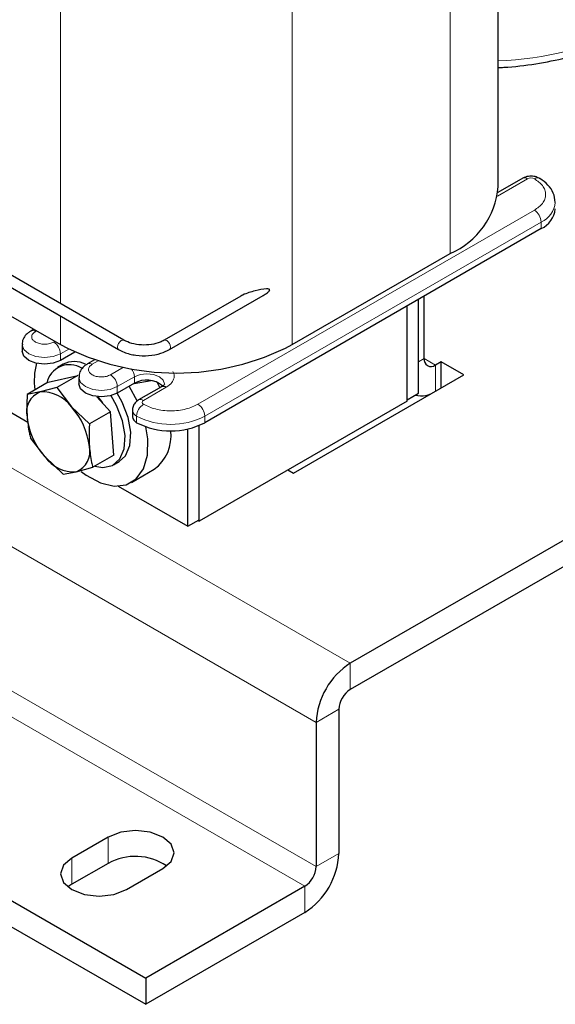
# Model space of a CAD drawing. Header units: millimetres. Extents: x 5 to 418, y 2 to 292.
# Tile 21 of 40: x 287 to 301, y 59 to 83. Entities that reach past the tile are written whole.
import ezdxf

# ---------------------------------------------------------------- set-up
doc = ezdxf.new("R2010")
doc.units = ezdxf.units.MM

msp = doc.modelspace()

# ---------------------------------------------------------------- linework, layer by layer
at = {"color": 7, "linetype": 'Continuous', "lineweight": 25}
for p, q in [((299.3878, 79.2305), (299.3878, 89.8993)), ((316.6342, 79.442), (295.7038, 67.3591)), ((299.9962, 79.4383), (299.3798, 79.0824)), ((316.6342, 78.7887), (295.7038, 66.7059)), ((300.4556, 78.1854), (292.0834, 73.3523)), ((290.0715, 75.4036), (285.9703, 77.7712)), ((285.8363, 77.5391), (289.9375, 75.1715)), ((294.2613, 75.2954), (298.1928, 77.565)), ((292.9767, 76.5049), (291.0689, 75.4036)), ((291.2029, 75.1715), (293.5353, 76.518)), ((297.5423, 74.9518), (297.5423, 76.5036)), ((297.118, 73.9231), (297.118, 76.2587)), ((297.118, 73.8904), (297.118, 76.2587)), ((297.4009, 74.0863), (297.4009, 76.422)), ((287.1903, 76.0465), (288.4913, 75.2954)), ((262.3284, 75.849), (290.6127, 59.5208)), ((287.8271, 75.6789), (287.7491, 75.6338)), ((287.5354, 75.2953), (287.5354, 75.132)), ((262.3284, 75.1957), (290.6127, 58.8676)), ((284.5598, 75.164), (287.6781, 73.3639)), ((288.8509, 75.111), (288.4913, 74.9034)), ((288.5551, 74.8093), (288.4136, 74.7277)), ((289.3405, 74.9197), (289.1633, 74.8174)), ((297.9666, 74.8701), (297.8251, 74.7884)), ((298.5322, 74.5435), (297.9666, 74.8701)), ((297.9666, 74.217), (297.9666, 74.8701)), ((294.2896, 72.0943), (298.5322, 74.5435)), ((288.1858, 74.3569), (287.664, 74.0557)), ((288.1858, 74.3569), (288.9207, 74.529)), ((288.9207, 74.529), (288.3988, 74.2277)), ((288.9496, 74.4789), (288.9496, 74.3156)), ((290.3298, 74.332), (289.9055, 74.087)), ((290.3265, 74.3301), (290.7498, 74.3985)), ((290.9642, 74.2242), (290.8986, 74.3582)), ((287.9876, 74.1164), (287.664, 74.0557)), ((288.3988, 74.2277), (287.9876, 74.1164)), ((288.3988, 74.2277), (288.7624, 73.7489)), ((290.4051, 73.8831), (290.2042, 74.2595)), ((291.0018, 74.2459), (290.4361, 73.9194)), ((297.118, 73.9231), (297.4009, 74.0863)), ((289.7353, 73.6219), (289.3967, 73.999)), ((289.424, 73.9961), (289.5333, 73.8469)), ((297.118, 73.8904), (291.942, 70.9023)), ((288.7624, 73.7489), (289.2134, 73.3206)), ((289.7353, 73.6219), (289.2134, 73.3206)), ((289.8151, 72.5428), (289.7353, 73.6219)), ((290.2809, 73.6625), (290.2809, 73.4992)), ((291.6592, 70.7717), (291.6592, 73.1941)), ((291.942, 70.935), (291.942, 73.2824)), ((291.942, 70.9023), (291.942, 73.2824)), ((288.1072, 72.4978), (287.7437, 72.9766)), ((288.5583, 72.0695), (288.1072, 72.4978)), ((289.8151, 72.5428), (289.2932, 72.2415)), ((289.8135, 72.3027), (289.9549, 72.3844)), ((288.5583, 72.0695), (288.8819, 72.1302)), ((288.8819, 72.1302), (289.2932, 72.2415)), ((290.2549, 71.8647), (290.8206, 72.1913)), ((294.1482, 72.1759), (294.2896, 72.0943)), ((289.9266, 71.7719), (291.6592, 70.7717)), ((291.6592, 70.7717), (291.942, 70.935)), ((291.9137, 70.9187), (291.942, 70.9023)), ((295.421, 66.216), (295.421, 62.6232)), ((294.8553, 65.8894), (294.8553, 62.2967)), ((289.6793, 63.0314), (288.7742, 62.5089)), ((289.6793, 62.3781), (288.7742, 61.8556)), ((290.1318, 61.7251), (291.0369, 62.2476)), ((288.7742, 61.8556), (288.6774, 61.7904)), ((294.5724, 61.8068), (290.6127, 59.5208)), ((294.5724, 61.1535), (290.6127, 58.8676)), ((290.6127, 59.5208), (290.6127, 58.8676))]:
    msp.add_line(p, q, dxfattribs=at)
at = {"color": 7, "linetype": 'Continuous', "lineweight": 18}
for p, q in [((298.1928, 88.768), (298.1928, 77.565)), ((288.4913, 86.4984), (288.4913, 76.3158)), ((294.2613, 86.4984), (294.2613, 75.2954)), ((267.4195, 83.6873), (295.7038, 67.3591)), ((266.571, 82.2176), (294.8553, 65.8894)), ((299.3672, 78.9941), (300.1162, 79.4264)), ((266.571, 78.6248), (294.8553, 62.2967)), ((300.2859, 78.6427), (291.9137, 73.8095)), ((300.4556, 78.3487), (292.0834, 73.5156)), ((300.4556, 78.1854), (300.4556, 78.3487)), ((288.4913, 76.0064), (288.4913, 75.2954)), ((287.8691, 75.6219), (287.8974, 75.6383)), ((288.35, 75.377), (288.3216, 75.3607)), ((288.6962, 75.185), (288.4913, 75.0668)), ((288.4913, 74.9034), (288.4913, 75.0668)), ((289.2833, 74.8055), (289.4307, 74.8906)), ((297.5423, 74.9518), (297.4009, 74.8701)), ((297.8251, 74.7884), (297.5423, 74.9517)), ((297.8251, 74.7884), (297.8251, 74.1353)), ((290.0601, 74.7315), (289.7358, 74.5443)), ((290.3298, 74.4953), (289.9055, 74.2503)), ((290.3298, 74.332), (290.3298, 74.4953)), ((289.9055, 74.087), (289.9055, 74.2503)), ((290.5561, 73.9075), (291.1218, 74.234)), ((290.3864, 73.3523), (290.3864, 73.5156)), ((292.0834, 73.3523), (292.0834, 73.5156)), ((281.6265, 69.2803), (294.5724, 61.8068)), ((295.7038, 67.3591), (295.7038, 66.7059)), ((295.421, 66.216), (294.8553, 65.8894)), ((289.6793, 62.3781), (289.6793, 63.0314)), ((294.8553, 62.2967), (295.421, 62.6232)), ((288.7742, 61.8556), (288.7742, 62.5089)), ((294.5724, 61.1535), (294.5724, 61.8068))]:
    msp.add_line(p, q, dxfattribs=at)
at = {"color": 7, "linetype": 'Continuous', "lineweight": 18, "flags": 128}
for points in [[(288.4913, 75.0668), (288.3097, 74.9967), (288.0954, 74.9721), (287.881, 74.9967), (287.6994, 75.0668), (287.578, 75.1716), (287.5354, 75.2944)], [(289.9098, 75.2328), (289.917, 75.2789), (289.9375, 75.3262), (289.9683, 75.3677), (290.0045, 75.397), (290.0408, 75.4096), (290.0715, 75.4036), (290.0727, 75.4029)], [(291.2307, 75.2328), (291.2235, 75.2789), (291.2029, 75.3262), (291.1722, 75.3677), (291.1359, 75.397), (291.0997, 75.4096), (291.0689, 75.4036)], [(289.9375, 75.1715), (289.917, 75.1951), (289.9098, 75.2328)], [(291.2029, 75.1715), (291.2235, 75.1951), (291.2307, 75.2328)], [(290.3298, 74.4953), (290.4726, 74.5503), (290.6409, 74.5697), (290.8093, 74.5503), (290.9521, 74.4953), (291.0474, 74.4129), (291.0809, 74.3157), (291.0809, 74.3126)], [(289.9055, 74.2503), (289.7239, 74.1803), (289.5096, 74.1557), (289.2953, 74.1803), (289.1136, 74.2503), (288.9922, 74.3552), (288.9496, 74.478)]]:
    msp.add_lwpolyline(points, dxfattribs=at)
at = {"color": 7, "linetype": 'Continuous', "lineweight": 25, "flags": 128}
for points in [[(288.4913, 74.9034), (288.3097, 74.8334), (288.0954, 74.8088), (287.881, 74.8334), (287.6994, 74.9034), (287.578, 75.0083), (287.5354, 75.132)], [(289.9055, 74.087), (289.7239, 74.017), (289.5096, 73.9924), (289.2953, 74.017), (289.1136, 74.087), (288.9922, 74.1919), (288.9496, 74.3156)], [(289.9549, 72.3844), (290.1123, 72.5303), (290.2201, 72.7853), (290.2422, 73.1124), (290.1765, 73.4825), (290.029, 73.8628), (289.9037, 74.086)], [(289.3435, 72.2706), (289.5431, 72.2373), (289.7869, 72.2885), (289.9709, 72.4487), (290.0787, 72.7037), (290.1008, 73.0307), (290.0351, 73.4009), (289.8876, 73.7811), (289.7499, 74.0236)], [(289.0031, 72.1353), (289.1293, 72.0428), (289.4835, 71.8533), (289.8234, 71.7733), (290.1276, 71.8079), (290.377, 71.955), (290.5558, 72.2052), (290.6529, 72.5428), (290.6622, 72.9466), (290.6175, 73.2481)], [(291.0369, 62.2476), (291.245, 62.4274), (291.3181, 62.6395), (291.245, 62.8516), (291.0369, 63.0314), (290.7255, 63.1515), (290.3581, 63.1937), (289.9907, 63.1515), (289.6793, 63.0314)], [(288.7742, 62.5089), (288.5661, 62.3291), (288.493, 62.117), (288.5661, 61.9049), (288.7742, 61.7251), (289.0856, 61.605), (289.453, 61.5628), (289.8204, 61.605), (290.1318, 61.7251)]]:
    msp.add_lwpolyline(points, dxfattribs=at)
at = {"color": 7, "linetype": 'Continuous', "lineweight": 18}
for centre, radius, start, end in [((299.0277, 91.025), 8.6704, 272.38063, 295.16507), ((300.0459, 79.3283), 0.1207, 54.38242, 114.30712), ((300.201, 79.2626), 0.1844, 62.60967, 117.39033), ((300.3562, 79.3281), 0.1209, 65.98657, 125.59195), ((300.2179, 78.8902), 0.5913, 293.69399, 355.01212), ((300.0871, 78.3319), 0.3688, 2.60548, 57.39452), ((287.7987, 75.5237), 0.1209, 54.40278, 114.07375), ((288.1229, 75.05), 0.3688, 2.60548, 57.39452), ((289.2129, 74.7073), 0.1209, 54.40278, 114.07375), ((289.5371, 74.2336), 0.3688, 2.60548, 57.39452), ((289.9661, 74.4792), 0.364, 2.53088, 36.48196), ((291.0515, 74.1359), 0.1207, 54.38242, 114.30712), ((290.7548, 73.4988), 0.3688, 122.60548, 177.39452), ((290.4858, 73.8094), 0.1207, 54.38277, 114.30311), ((290.5747, 73.8585), 0.0524, 110.78342, 249.21658), ((291.715, 73.4988), 0.3688, 2.60548, 57.39452), ((290.4612, 73.6806), 0.1812, 185.79879, 245.61627), ((291.2349, 75.1532), 1.8444, 242.60967, 297.39033)]:
    msp.add_arc(centre, radius, start, end, dxfattribs=at)
at = {"color": 7, "linetype": 'Continuous', "lineweight": 25}
for centre, radius, start, end in [((297.3977, 79.397), 1.9971, 293.46213, 355.21773), ((300.2065, 78.7351), 0.6035, 294.37466, 354.3052), ((291.3763, 80.8329), 6.2439, 242.48054, 297.51946), ((289.4594, 74.4047), 1.6211, 164.78641, 188.45108), ((288.7135, 74.2214), 0.5744, 57.7567, 168.42704), ((288.8352, 74.2386), 0.6357, 63.71474, 116.14488), ((297.7147, 74.9238), 0.1747, 170.78596, 309.20329), ((290.6349, 73.7921), 0.6201, 49.98917, 119.47118), ((288.1797, 73.6172), 0.5349, 111.05334, 193.66547), ((288.0441, 73.2352), 0.883, 35.56973, 93.67185), ((297.4588, 74.6674), 0.6461, 257.22383, 304.54414), ((287.4658, 72.5678), 1.7538, 6.15238, 42.32985), ((289.4038, 73.6788), 1.7538, 186.15238, 222.32985), ((290.4611, 73.5172), 0.1811, 185.6948, 245.62534), ((291.2349, 74.9899), 1.8444, 242.60967, 297.39033), ((290.2235, 73.0176), 1.0195, 305.85329, 7.42424), ((288.6898, 72.6294), 0.5349, 291.05334, 13.66547), ((288.8254, 73.0114), 0.883, 215.56973, 273.67185), ((296.6976, 65.8056), 1.8442, 122.60548, 177.39452), ((296.0351, 66.1881), 0.6147, 122.60548, 177.39452), ((290.3527, 61.1483), 1.4022, 56.15678, 118.70484), ((293.5787, 62.7071), 1.8442, 302.60548, 357.39452), ((294.2412, 62.3246), 0.6147, 302.60548, 357.39452)]:
    msp.add_arc(centre, radius, start, end, dxfattribs=at)
for points, knots in [([(299.3878, 82.1981), (299.4336, 82.1992), (299.7484, 82.2072), (300.3229, 82.2843), (301.094, 82.4312), (301.8211, 82.6476), (302.3625, 82.8554), (302.6401, 83.0033), (302.7146, 83.0429)], [0, 0, 0, 0, 0.0373573, 0.2572351, 0.4773519, 0.6978777, 0.9189703, 1, 1, 1, 1]), ([(300.4059, 79.4383), (300.3725, 79.4537), (300.3006, 79.487), (300.1684, 79.496), (300.0628, 79.4736), (300.0083, 79.4447), (299.9962, 79.4383)], [0, 0, 0, 0, 0.2600261, 0.560614, 0.9017871, 1, 1, 1, 1]), ([(300.8046, 78.8386), (300.7958, 78.918), (300.7782, 79.0766), (300.6296, 79.2752), (300.499, 79.3921), (300.4104, 79.4344), (300.4046, 79.4372)], [0, 0, 0, 0, 0.3253353, 0.6489547, 0.9768431, 1, 1, 1, 1]), ([(293.6978, 76.6571), (293.6976, 76.6594), (293.6969, 76.6648), (293.6904, 76.6722), (293.6675, 76.6822), (293.5527, 76.6824), (293.3382, 76.6365), (293.1103, 76.5764), (292.9937, 76.5138), (292.9768, 76.5047)], [0, 0, 0, 0, 0.010352, 0.0239439, 0.0491369, 0.1363703, 0.5351837, 0.9324439, 1, 1, 1, 1]), ([(293.5351, 76.5183), (293.5519, 76.528), (293.5831, 76.5462), (293.6228, 76.5737), (293.6544, 76.5984), (293.6755, 76.6179), (293.6892, 76.6347), (293.6965, 76.6468), (293.6975, 76.6542), (293.6978, 76.6571)], [0, 0, 0, 0, 0.2703361, 0.5034548, 0.6642951, 0.8172316, 0.8858344, 0.9551151, 1, 1, 1, 1]), ([(287.7517, 75.6307), (287.7286, 75.618), (287.6656, 75.5831), (287.5903, 75.4947), (287.5372, 75.3886), (287.541, 75.3186), (287.5423, 75.2944)], [0, 0, 0, 0, 0.184578, 0.503331, 0.8285692, 1, 1, 1, 1]), ([(291.0689, 75.4036), (291.0371, 75.3872), (290.9489, 75.3417), (290.7549, 75.2919), (290.5047, 75.2797), (290.2556, 75.3167), (290.1322, 75.375), (290.0715, 75.4036)], [0, 0, 0, 0, 0.1205916, 0.3346723, 0.5572474, 0.7824743, 1, 1, 1, 1]), ([(289.9375, 75.1715), (289.9816, 75.1488), (290.1082, 75.0836), (290.3646, 75.0211), (290.6875, 75.0119), (290.9819, 75.0639), (291.1348, 75.1383), (291.2029, 75.1715)], [0, 0, 0, 0, 0.12278224, 0.35320851, 0.58342485, 0.81455482, 1, 1, 1, 1]), ([(289.1659, 74.8143), (289.1428, 74.8016), (289.0798, 74.7667), (289.0045, 74.6783), (288.9514, 74.5722), (288.9552, 74.5022), (288.9566, 74.478)], [0, 0, 0, 0, 0.18457802, 0.503331, 0.82856923, 1, 1, 1, 1]), ([(291.0793, 74.3122), (291.0796, 74.3133), (291.0806, 74.316), (291.0604, 74.2818), (291.0146, 74.2554), (290.9985, 74.2462)], [0, 0, 0, 0, 0.2847632, 0.7502223, 1, 1, 1, 1]), ([(287.664, 74.0557), (287.6635, 74.0497), (287.6498, 73.8563), (287.655, 73.6707), (287.66, 73.4909)], [0, 0, 0, 0, 0.0310695, 1, 1, 1, 1]), ([(290.4361, 73.9194), (290.4044, 73.8966), (290.3444, 73.8535), (290.29, 73.7592), (290.285, 73.6932), (290.2827, 73.6622)], [0, 0, 0, 0, 0.3725056, 0.7060347, 1, 1, 1, 1]), ([(287.66, 73.4909), (287.675, 73.3572), (287.6949, 73.1799), (287.734, 73.0168), (287.7437, 72.9766)], [0, 0, 0, 0, 0.7539542, 1, 1, 1, 1]), ([(289.2134, 73.3206), (289.213, 73.3146), (289.1993, 73.1213), (289.2045, 72.9357), (289.2095, 72.7558)], [0, 0, 0, 0, 0.0310695, 1, 1, 1, 1]), ([(289.2095, 72.7558), (289.2245, 72.6221), (289.2444, 72.4449), (289.2835, 72.2817), (289.2932, 72.2415)], [0, 0, 0, 0, 0.7539542, 1, 1, 1, 1])]:
    msp.add_open_spline(points, degree=3, knots=knots, dxfattribs=at)
at = {"color": 7, "linetype": 'Continuous', "lineweight": 18}
for points, knots in [([(300.2859, 79.4264), (300.3621, 79.3719), (300.4798, 79.2877), (300.5535, 79.1475), (300.5738, 79.0346), (300.5535, 78.9216), (300.4799, 78.7814), (300.3621, 78.6972), (300.2859, 78.6427)], [0, 0, 0, 0, 0.2394429, 0.3696501, 0.4999999, 0.6302072, 0.7605571, 1, 1, 1, 1]), ([(288.3216, 75.3607), (288.2901, 75.346), (288.2415, 75.3234), (288.1606, 75.3092), (288.0955, 75.3053), (288.03, 75.3091), (287.95, 75.3238), (287.8636, 75.3575), (287.8052, 75.4074), (287.7797, 75.4535), (287.7731, 75.4913), (287.7798, 75.529), (287.8044, 75.5757), (287.8437, 75.6038), (287.8691, 75.6219)], [0, 0, 0, 0, 0.1197215, 0.1847537, 0.2499999, 0.3150322, 0.3802785, 0.5, 0.6197215, 0.6847537, 0.7499999, 0.8150322, 0.8802785, 1, 1, 1, 1]), ([(289.7358, 74.5443), (289.7043, 74.5296), (289.6557, 74.507), (289.5748, 74.4928), (289.5097, 74.4889), (289.4442, 74.4927), (289.3642, 74.5074), (289.2778, 74.5411), (289.2194, 74.591), (289.1939, 74.6371), (289.1874, 74.6749), (289.1941, 74.7125), (289.2186, 74.7593), (289.2579, 74.7874), (289.2833, 74.8055)], [0, 0, 0, 0, 0.11972148, 0.18475372, 0.2499999, 0.31503224, 0.38027852, 0.5, 0.61972148, 0.68475372, 0.7499999, 0.81503224, 0.88027852, 1, 1, 1, 1]), ([(291.1218, 74.234), (291.1757, 74.2727), (291.259, 74.3323), (291.3116, 74.4316), (291.3248, 74.5114), (291.3166, 74.5791), (291.2935, 74.6171), (291.2857, 74.6298)], [0, 0, 0, 0, 0.34394268, 0.53093378, 0.71821413, 0.90520536, 1, 1, 1, 1]), ([(291.9137, 73.8095), (291.8192, 73.7655), (291.6734, 73.6975), (291.4307, 73.655), (291.235, 73.6433), (291.0392, 73.655), (290.7965, 73.6975), (290.6506, 73.7655), (290.5561, 73.8095)], [0, 0, 0, 0, 0.2394429, 0.3696501, 0.4999999, 0.6302072, 0.7605571, 1, 1, 1, 1])]:
    msp.add_open_spline(points, degree=3, knots=knots, dxfattribs=at)

doc.saveas('drawing.dxf')
